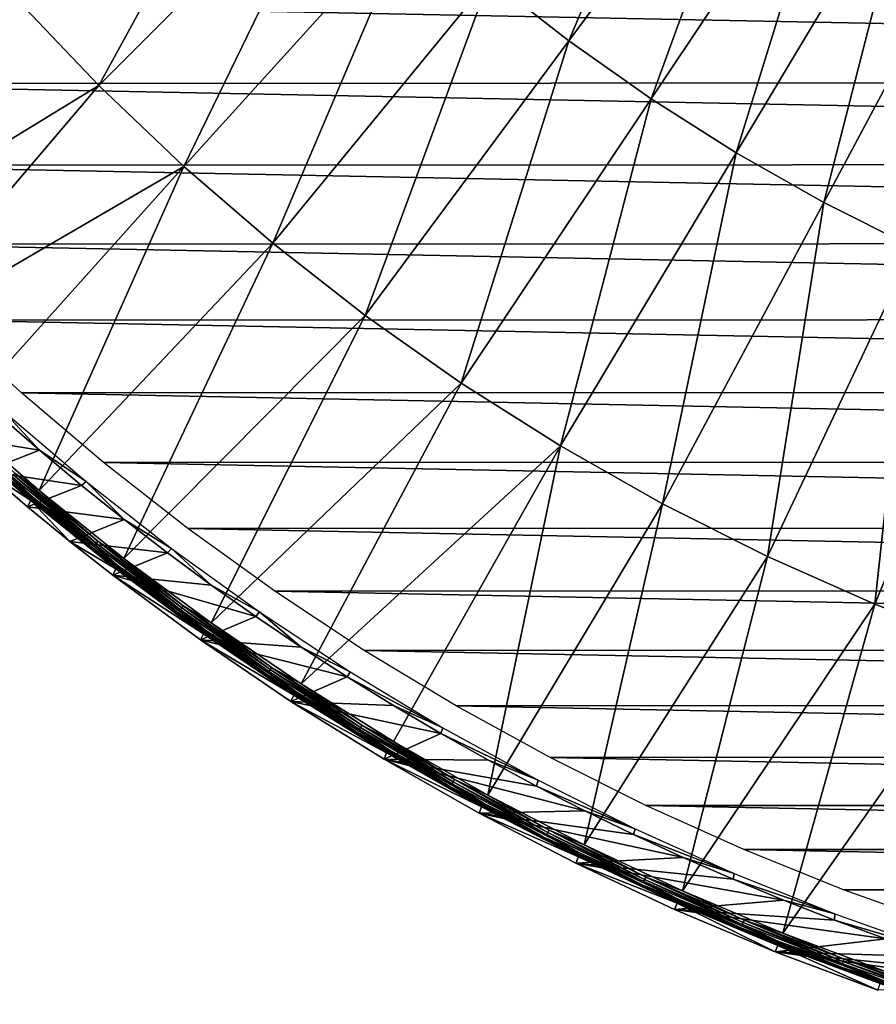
# Model space of a CAD drawing. Header units: millimetres. Extents: x -100 to 100, y -100 to 100.
# Tile 2 of 54: x -64 to -33, y -95 to -59. Entities that reach past the tile are written whole.
import ezdxf

# ---------------------------------------------------------------- set-up
doc = ezdxf.new("R2010")
doc.units = ezdxf.units.MM
doc.header["$LTSCALE"] = 65.185185
for name, color, linetype in [('21', 7, 'CONTINUOUS'), ('23', 7, 'CONTINUOUS'), ('25', 7, 'CONTINUOUS'), ('26', 7, 'CONTINUOUS'), ('28', 7, 'CONTINUOUS'), ('29', 7, 'CONTINUOUS'), ('5', 7, 'CONTINUOUS')]:
    doc.layers.add(name, color=color, linetype=linetype)

msp = doc.modelspace()

# ---------------------------------------------------------------- linework, layer by layer
at = {"layer": '21', "color": 251, "linetype": 'Continuous', "true_color": 0x4c4c4c}
for points in [[(-44.392, -59.855, -104.116), (-39.397, -48.005, -103.775), (-47.275, -57.605, -104.116), (-44.392, -59.855, -104.116)], [(-36.994, -49.88, -103.775), (-39.397, -48.005, -103.775), (-44.392, -59.855, -104.116), (-36.994, -49.88, -103.775)], [(-64.417, -58.384, -104.519), (-61.474, -61.474, -104.519), (-55.216, -50.045, -104.116), (-64.417, -58.384, -104.519)], [(-61.474, -61.474, -104.519), (-52.694, -52.694, -104.116), (-55.216, -50.045, -104.116), (-61.474, -61.474, -104.519)], [(-41.401, -61.962, -104.116), (-36.994, -49.88, -103.775), (-44.392, -59.855, -104.116), (-41.401, -61.962, -104.116)], [(-34.502, -51.635, -103.775), (-36.994, -49.88, -103.775), (-41.401, -61.962, -104.116), (-34.502, -51.635, -103.775)], [(-38.311, -63.918, -104.116), (-34.502, -51.635, -103.775), (-41.401, -61.962, -104.116), (-38.311, -63.918, -104.116)], [(-31.926, -53.266, -103.775), (-34.502, -51.635, -103.775), (-38.311, -63.918, -104.116), (-31.926, -53.266, -103.775)], [(-61.474, -61.474, -104.519), (-58.384, -64.417, -104.519), (-52.694, -52.694, -104.116), (-61.474, -61.474, -104.519)], [(-58.384, -64.417, -104.519), (-50.045, -55.216, -104.116), (-52.694, -52.694, -104.116), (-58.384, -64.417, -104.519)], [(-35.129, -65.721, -104.116), (-31.926, -53.266, -103.775), (-38.311, -63.918, -104.116), (-35.129, -65.721, -104.116)], [(-29.274, -54.768, -103.775), (-31.926, -53.266, -103.775), (-35.129, -65.721, -104.116), (-29.274, -54.768, -103.775)], [(-31.862, -67.366, -104.116), (-29.274, -54.768, -103.775), (-35.129, -65.721, -104.116), (-31.862, -67.366, -104.116)], [(-58.384, -64.417, -104.519), (-55.153, -67.204, -104.519), (-50.045, -55.216, -104.116), (-58.384, -64.417, -104.519)], [(-55.153, -67.204, -104.519), (-47.275, -57.605, -104.116), (-50.045, -55.216, -104.116), (-55.153, -67.204, -104.519)], [(-55.153, -67.204, -104.519), (-51.789, -69.829, -104.519), (-47.275, -57.605, -104.116), (-55.153, -67.204, -104.519)], [(-51.789, -69.829, -104.519), (-44.392, -59.855, -104.116), (-47.275, -57.605, -104.116), (-51.789, -69.829, -104.519)], [(-64.417, -58.384, -104.519), (-72.254, -68.068, -104.981), (-61.474, -61.474, -104.519), (-64.417, -58.384, -104.519)], [(-51.789, -69.829, -104.519), (-48.3, -72.286, -104.519), (-44.392, -59.855, -104.116), (-51.789, -69.829, -104.519)], [(-48.3, -72.286, -104.519), (-41.401, -61.962, -104.116), (-44.392, -59.855, -104.116), (-48.3, -72.286, -104.519)], [(-72.254, -68.068, -104.981), (-69.491, -70.886, -104.981), (-61.474, -61.474, -104.519), (-72.254, -68.068, -104.981)], [(-61.474, -61.474, -104.519), (-69.491, -70.886, -104.981), (-58.384, -64.417, -104.519), (-61.474, -61.474, -104.519)], [(-48.3, -72.286, -104.519), (-44.695, -74.569, -104.519), (-41.401, -61.962, -104.116), (-48.3, -72.286, -104.519)], [(-44.695, -74.569, -104.519), (-38.311, -63.918, -104.116), (-41.401, -61.962, -104.116), (-44.695, -74.569, -104.519)], [(-44.695, -74.569, -104.519), (-40.982, -76.672, -104.519), (-38.311, -63.918, -104.116), (-44.695, -74.569, -104.519)], [(-40.982, -76.672, -104.519), (-35.129, -65.721, -104.116), (-38.311, -63.918, -104.116), (-40.982, -76.672, -104.519)], [(-69.491, -70.886, -104.981), (-66.618, -73.593, -104.981), (-58.384, -64.417, -104.519), (-69.491, -70.886, -104.981)], [(-66.618, -73.593, -104.981), (-63.639, -76.183, -104.981), (-58.384, -64.417, -104.519), (-66.618, -73.593, -104.981)], [(-58.384, -64.417, -104.519), (-63.639, -76.183, -104.981), (-55.153, -67.204, -104.519), (-58.384, -64.417, -104.519)], [(-40.982, -76.672, -104.519), (-37.171, -78.591, -104.519), (-35.129, -65.721, -104.116), (-40.982, -76.672, -104.519)], [(-37.171, -78.591, -104.519), (-31.862, -67.366, -104.116), (-35.129, -65.721, -104.116), (-37.171, -78.591, -104.519)], [(-63.639, -76.183, -104.981), (-60.56, -78.653, -104.981), (-55.153, -67.204, -104.519), (-63.639, -76.183, -104.981)], [(-55.153, -67.204, -104.519), (-60.56, -78.653, -104.981), (-51.789, -69.829, -104.519), (-55.153, -67.204, -104.519)], [(-37.171, -78.591, -104.519), (-33.27, -80.32, -104.519), (-31.862, -67.366, -104.116), (-37.171, -78.591, -104.519)], [(-33.27, -80.32, -104.519), (-28.518, -68.848, -104.116), (-31.862, -67.366, -104.116), (-33.27, -80.32, -104.519)], [(-33.27, -80.32, -104.519), (-29.289, -81.856, -104.519), (-28.518, -68.848, -104.116), (-33.27, -80.32, -104.519)], [(-60.56, -78.653, -104.981), (-57.385, -80.999, -104.981), (-51.789, -69.829, -104.519), (-60.56, -78.653, -104.981)], [(-51.789, -69.829, -104.519), (-57.385, -80.999, -104.981), (-48.3, -72.286, -104.519), (-51.789, -69.829, -104.519)], [(-57.385, -80.999, -104.981), (-54.12, -83.216, -104.981), (-48.3, -72.286, -104.519), (-57.385, -80.999, -104.981)], [(-48.3, -72.286, -104.519), (-54.12, -83.216, -104.981), (-44.695, -74.569, -104.519), (-48.3, -72.286, -104.519)], [(-54.12, -83.216, -104.981), (-50.768, -85.302, -104.981), (-44.695, -74.569, -104.519), (-54.12, -83.216, -104.981)], [(-50.768, -85.302, -104.981), (-47.337, -87.253, -104.981), (-44.695, -74.569, -104.519), (-50.768, -85.302, -104.981)], [(-44.695, -74.569, -104.519), (-47.337, -87.253, -104.981), (-40.982, -76.672, -104.519), (-44.695, -74.569, -104.519)], [(-47.337, -87.253, -104.981), (-43.831, -89.066, -104.981), (-40.982, -76.672, -104.519), (-47.337, -87.253, -104.981)], [(-40.982, -76.672, -104.519), (-43.831, -89.066, -104.981), (-37.171, -78.591, -104.519), (-40.982, -76.672, -104.519)], [(-43.831, -89.066, -104.981), (-40.255, -90.738, -104.981), (-37.171, -78.591, -104.519), (-43.831, -89.066, -104.981)], [(-37.171, -78.591, -104.519), (-40.255, -90.738, -104.981), (-33.27, -80.32, -104.519), (-37.171, -78.591, -104.519)], [(-40.255, -90.738, -104.981), (-36.616, -92.267, -104.981), (-33.27, -80.32, -104.519), (-40.255, -90.738, -104.981)], [(-33.27, -80.32, -104.519), (-36.616, -92.267, -104.981), (-29.289, -81.856, -104.519), (-33.27, -80.32, -104.519)], [(-36.616, -92.267, -104.981), (-32.919, -93.649, -104.981), (-29.289, -81.856, -104.519), (-36.616, -92.267, -104.981)]]:
    msp.add_3dface(points, dxfattribs=at)
at = {"layer": '23', "color": 251, "linetype": 'Continuous', "true_color": 0x4c4c4c}
for points in [[(-63.947, -76.552, -105.472), (-66.94, -73.949, -105.472), (-65.582, -75.486, -120), (-63.947, -76.552, -105.472)], [(-64.064, -76.78, -120), (-63.947, -76.552, -105.472), (-65.582, -75.486, -120), (-64.064, -76.78, -120)], [(-62.524, -78.041, -120), (-63.947, -76.552, -105.472), (-64.064, -76.78, -120), (-62.524, -78.041, -120)], [(-60.853, -79.033, -105.472), (-63.947, -76.552, -105.472), (-62.524, -78.041, -120), (-60.853, -79.033, -105.472)], [(-60.965, -79.267, -120), (-60.853, -79.033, -105.472), (-62.524, -78.041, -120), (-60.965, -79.267, -120)], [(-57.663, -81.39, -105.472), (-60.853, -79.033, -105.472), (-60.965, -79.267, -120), (-57.663, -81.39, -105.472)], [(-57.779, -81.618, -120), (-57.663, -81.39, -105.472), (-60.965, -79.267, -120), (-57.779, -81.618, -120)], [(-54.381, -83.618, -105.472), (-57.663, -81.39, -105.472), (-57.779, -81.618, -120), (-54.381, -83.618, -105.472)], [(-54.489, -83.848, -120), (-54.381, -83.618, -105.472), (-57.779, -81.618, -120), (-54.489, -83.848, -120)], [(-51.014, -85.714, -105.472), (-54.381, -83.618, -105.472), (-54.489, -83.848, -120), (-51.014, -85.714, -105.472)], [(-51.109, -85.95, -120), (-51.014, -85.714, -105.472), (-54.489, -83.848, -120), (-51.109, -85.95, -120)], [(-47.566, -87.675, -105.472), (-51.014, -85.714, -105.472), (-51.109, -85.95, -120), (-47.566, -87.675, -105.472)], [(-47.654, -87.914, -120), (-47.566, -87.675, -105.472), (-51.109, -85.95, -120), (-47.654, -87.914, -120)], [(-44.043, -89.496, -105.472), (-47.566, -87.675, -105.472), (-47.654, -87.914, -120), (-44.043, -89.496, -105.472)], [(-44.14, -89.731, -120), (-44.043, -89.496, -105.472), (-47.654, -87.914, -120), (-44.14, -89.731, -120)], [(-40.45, -91.177, -105.472), (-44.043, -89.496, -105.472), (-44.14, -89.731, -120), (-40.45, -91.177, -105.472)], [(-40.552, -91.407, -120), (-40.45, -91.177, -105.472), (-44.14, -89.731, -120), (-40.552, -91.407, -120)], [(-36.888, -92.945, -120), (-40.45, -91.177, -105.472), (-40.552, -91.407, -120), (-36.888, -92.945, -120)], [(-36.793, -92.713, -105.472), (-40.45, -91.177, -105.472), (-36.888, -92.945, -120), (-36.793, -92.713, -105.472)], [(-33.164, -94.339, -120), (-36.793, -92.713, -105.472), (-36.888, -92.945, -120), (-33.164, -94.339, -120)], [(-33.078, -94.102, -105.472), (-36.793, -92.713, -105.472), (-33.164, -94.339, -120), (-33.078, -94.102, -105.472)]]:
    msp.add_3dface(points, dxfattribs=at)
at = {"layer": '25', "color": 251, "linetype": 'Continuous', "true_color": 0x4c4c4c}
for points in [[(-63.625, -74.729, -120), (-67.075, -74.161, -120), (-65.128, -73.422, -120), (-63.625, -74.729, -120)], [(-65.582, -75.486, -120), (-67.075, -74.161, -120), (-63.625, -74.729, -120), (-65.582, -75.486, -120)], [(-62.099, -76.005, -120), (-65.582, -75.486, -120), (-63.625, -74.729, -120), (-62.099, -76.005, -120)], [(-64.064, -76.78, -120), (-65.582, -75.486, -120), (-62.099, -76.005, -120), (-64.064, -76.78, -120)], [(-60.551, -77.246, -120), (-64.064, -76.78, -120), (-62.099, -76.005, -120), (-60.551, -77.246, -120)], [(-62.524, -78.041, -120), (-64.064, -76.78, -120), (-60.551, -77.246, -120), (-62.524, -78.041, -120)], [(-58.983, -78.45, -120), (-62.524, -78.041, -120), (-60.551, -77.246, -120), (-58.983, -78.45, -120)], [(-60.965, -79.267, -120), (-62.524, -78.041, -120), (-58.983, -78.45, -120), (-60.965, -79.267, -120)], [(-57.391, -79.622, -120), (-60.965, -79.267, -120), (-58.983, -78.45, -120), (-57.391, -79.622, -120)], [(-57.779, -81.618, -120), (-60.965, -79.267, -120), (-55.77, -80.764, -120), (-57.779, -81.618, -120)], [(-55.77, -80.764, -120), (-60.965, -79.267, -120), (-57.391, -79.622, -120), (-55.77, -80.764, -120)], [(-54.123, -81.876, -120), (-57.779, -81.618, -120), (-55.77, -80.764, -120), (-54.123, -81.876, -120)], [(-54.489, -83.848, -120), (-57.779, -81.618, -120), (-52.452, -82.955, -120), (-54.489, -83.848, -120)], [(-52.452, -82.955, -120), (-57.779, -81.618, -120), (-54.123, -81.876, -120), (-52.452, -82.955, -120)], [(-50.759, -84.002, -120), (-54.489, -83.848, -120), (-52.452, -82.955, -120), (-50.759, -84.002, -120)], [(-51.109, -85.95, -120), (-54.489, -83.848, -120), (-49.047, -85.013, -120), (-51.109, -85.95, -120)], [(-49.047, -85.013, -120), (-54.489, -83.848, -120), (-50.759, -84.002, -120), (-49.047, -85.013, -120)], [(-47.317, -85.989, -120), (-51.109, -85.95, -120), (-49.047, -85.013, -120), (-47.317, -85.989, -120)], [(-47.654, -87.914, -120), (-51.109, -85.95, -120), (-43.814, -87.828, -120), (-47.654, -87.914, -120)], [(-43.814, -87.828, -120), (-51.109, -85.95, -120), (-45.572, -86.928, -120), (-43.814, -87.828, -120)], [(-45.572, -86.928, -120), (-51.109, -85.95, -120), (-47.317, -85.989, -120), (-45.572, -86.928, -120)], [(-42.038, -88.691, -120), (-47.654, -87.914, -120), (-43.814, -87.828, -120), (-42.038, -88.691, -120)], [(-44.14, -89.731, -120), (-47.654, -87.914, -120), (-40.241, -89.52, -120), (-44.14, -89.731, -120)], [(-40.241, -89.52, -120), (-47.654, -87.914, -120), (-42.038, -88.691, -120), (-40.241, -89.52, -120)], [(-38.423, -90.314, -120), (-44.14, -89.731, -120), (-40.241, -89.52, -120), (-38.423, -90.314, -120)], [(-40.552, -91.407, -120), (-44.14, -89.731, -120), (-36.587, -91.073, -120), (-40.552, -91.407, -120)], [(-36.587, -91.073, -120), (-44.14, -89.731, -120), (-38.423, -90.314, -120), (-36.587, -91.073, -120)], [(-34.736, -91.795, -120), (-40.552, -91.407, -120), (-36.587, -91.073, -120), (-34.736, -91.795, -120)], [(-36.888, -92.945, -120), (-40.552, -91.407, -120), (-32.872, -92.479, -120), (-36.888, -92.945, -120)], [(-32.872, -92.479, -120), (-40.552, -91.407, -120), (-34.736, -91.795, -120), (-32.872, -92.479, -120)], [(-30.997, -93.125, -120), (-36.888, -92.945, -120), (-32.872, -92.479, -120), (-30.997, -93.125, -120)], [(-33.164, -94.339, -120), (-36.888, -92.945, -120), (-27.223, -94.299, -120), (-33.164, -94.339, -120)], [(-27.223, -94.299, -120), (-36.888, -92.945, -120), (-29.113, -93.732, -120), (-27.223, -94.299, -120)], [(-29.113, -93.732, -120), (-36.888, -92.945, -120), (-30.997, -93.125, -120), (-29.113, -93.732, -120)]]:
    msp.add_3dface(points, dxfattribs=at)
at = {"layer": '26', "color": 251, "linetype": 'Continuous', "true_color": 0x4c4c4c}
for points in [[(-63.625, -74.729, -120), (-65.128, -73.422, -120), (-64.942, -73.304, -107.583), (-63.625, -74.729, -120)], [(-61.937, -75.86, -107.583), (-63.625, -74.729, -120), (-64.942, -73.304, -107.583), (-61.937, -75.86, -107.583)], [(-62.099, -76.005, -120), (-63.625, -74.729, -120), (-61.937, -75.86, -107.583), (-62.099, -76.005, -120)], [(-60.551, -77.246, -120), (-62.099, -76.005, -120), (-61.937, -75.86, -107.583), (-60.551, -77.246, -120)], [(-58.833, -78.292, -107.583), (-60.551, -77.246, -120), (-61.937, -75.86, -107.583), (-58.833, -78.292, -107.583)], [(-58.983, -78.45, -120), (-60.551, -77.246, -120), (-58.833, -78.292, -107.583), (-58.983, -78.45, -120)], [(-57.391, -79.622, -120), (-58.983, -78.45, -120), (-58.833, -78.292, -107.583), (-57.391, -79.622, -120)], [(-55.632, -80.597, -107.583), (-57.391, -79.622, -120), (-58.833, -78.292, -107.583), (-55.632, -80.597, -107.583)], [(-55.77, -80.764, -120), (-57.391, -79.622, -120), (-55.632, -80.597, -107.583), (-55.77, -80.764, -120)], [(-54.123, -81.876, -120), (-55.77, -80.764, -120), (-55.632, -80.597, -107.583), (-54.123, -81.876, -120)], [(-52.342, -82.772, -107.583), (-54.123, -81.876, -120), (-55.632, -80.597, -107.583), (-52.342, -82.772, -107.583)], [(-52.452, -82.955, -120), (-54.123, -81.876, -120), (-52.342, -82.772, -107.583), (-52.452, -82.955, -120)], [(-48.967, -84.813, -107.583), (-52.452, -82.955, -120), (-52.342, -82.772, -107.583), (-48.967, -84.813, -107.583)], [(-50.759, -84.002, -120), (-52.452, -82.955, -120), (-48.967, -84.813, -107.583), (-50.759, -84.002, -120)], [(-49.047, -85.013, -120), (-50.759, -84.002, -120), (-48.967, -84.813, -107.583), (-49.047, -85.013, -120)], [(-45.512, -86.716, -107.583), (-49.047, -85.013, -120), (-48.967, -84.813, -107.583), (-45.512, -86.716, -107.583)], [(-47.317, -85.989, -120), (-49.047, -85.013, -120), (-45.512, -86.716, -107.583), (-47.317, -85.989, -120)], [(-45.572, -86.928, -120), (-47.317, -85.989, -120), (-45.512, -86.716, -107.583), (-45.572, -86.928, -120)], [(-41.983, -88.478, -107.583), (-45.572, -86.928, -120), (-45.512, -86.716, -107.583), (-41.983, -88.478, -107.583)], [(-43.814, -87.828, -120), (-45.572, -86.928, -120), (-41.983, -88.478, -107.583), (-43.814, -87.828, -120)], [(-42.038, -88.691, -120), (-43.814, -87.828, -120), (-41.983, -88.478, -107.583), (-42.038, -88.691, -120)], [(-38.387, -90.097, -107.583), (-42.038, -88.691, -120), (-41.983, -88.478, -107.583), (-38.387, -90.097, -107.583)], [(-40.241, -89.52, -120), (-42.038, -88.691, -120), (-38.387, -90.097, -107.583), (-40.241, -89.52, -120)], [(-38.423, -90.314, -120), (-40.241, -89.52, -120), (-38.387, -90.097, -107.583), (-38.423, -90.314, -120)], [(-34.728, -91.569, -107.583), (-38.423, -90.314, -120), (-38.387, -90.097, -107.583), (-34.728, -91.569, -107.583)], [(-36.587, -91.073, -120), (-38.423, -90.314, -120), (-34.728, -91.569, -107.583), (-36.587, -91.073, -120)], [(-34.736, -91.795, -120), (-36.587, -91.073, -120), (-34.728, -91.569, -107.583), (-34.736, -91.795, -120)], [(-31.012, -92.893, -107.583), (-34.736, -91.795, -120), (-34.728, -91.569, -107.583), (-31.012, -92.893, -107.583)], [(-32.872, -92.479, -120), (-34.736, -91.795, -120), (-31.012, -92.893, -107.583), (-32.872, -92.479, -120)]]:
    msp.add_3dface(points, dxfattribs=at)
at = {"layer": '28', "color": 251, "linetype": 'Continuous', "true_color": 0x4c4c4c}
for points in [[(-63.639, -76.183, -104.981), (-66.618, -73.593, -104.981), (-64.529, -75.554, -104.994), (-63.639, -76.183, -104.981)], [(-63.855, -76.442, -105.131), (-64.641, -75.685, -105.07), (-66.844, -73.843, -105.131), (-63.855, -76.442, -105.131)], [(-61.62, -78.164, -105.07), (-64.587, -75.622, -105.024), (-64.641, -75.685, -105.07), (-61.62, -78.164, -105.07)], [(-61.62, -78.164, -105.07), (-64.641, -75.685, -105.07), (-63.855, -76.442, -105.131), (-61.62, -78.164, -105.07)], [(-61.569, -78.1, -105.024), (-64.529, -75.554, -104.994), (-64.587, -75.622, -105.024), (-61.569, -78.1, -105.024)], [(-61.569, -78.1, -105.024), (-64.587, -75.622, -105.024), (-61.62, -78.164, -105.07), (-61.569, -78.1, -105.024)], [(-61.513, -78.029, -104.994), (-63.639, -76.183, -104.981), (-64.529, -75.554, -104.994), (-61.513, -78.029, -104.994)], [(-61.513, -78.029, -104.994), (-64.529, -75.554, -104.994), (-61.569, -78.1, -105.024), (-61.513, -78.029, -104.994)], [(-60.56, -78.653, -104.981), (-63.639, -76.183, -104.981), (-61.513, -78.029, -104.994), (-60.56, -78.653, -104.981)], [(-60.766, -78.921, -105.131), (-61.62, -78.164, -105.07), (-63.855, -76.442, -105.131), (-60.766, -78.921, -105.131)], [(-58.503, -80.523, -105.07), (-61.569, -78.1, -105.024), (-61.62, -78.164, -105.07), (-58.503, -80.523, -105.07)], [(-58.503, -80.523, -105.07), (-61.62, -78.164, -105.07), (-60.766, -78.921, -105.131), (-58.503, -80.523, -105.07)], [(-58.455, -80.456, -105.024), (-61.513, -78.029, -104.994), (-61.569, -78.1, -105.024), (-58.455, -80.456, -105.024)], [(-58.455, -80.456, -105.024), (-61.569, -78.1, -105.024), (-58.503, -80.523, -105.07), (-58.455, -80.456, -105.024)], [(-58.402, -80.384, -104.994), (-60.56, -78.653, -104.981), (-61.513, -78.029, -104.994), (-58.402, -80.384, -104.994)], [(-58.402, -80.384, -104.994), (-61.513, -78.029, -104.994), (-58.455, -80.456, -105.024), (-58.402, -80.384, -104.994)], [(-57.385, -80.999, -104.981), (-60.56, -78.653, -104.981), (-58.402, -80.384, -104.994), (-57.385, -80.999, -104.981)], [(-57.58, -81.274, -105.131), (-58.503, -80.523, -105.07), (-60.766, -78.921, -105.131), (-57.58, -81.274, -105.131)], [(-55.297, -82.758, -105.07), (-58.455, -80.456, -105.024), (-58.503, -80.523, -105.07), (-55.297, -82.758, -105.07)], [(-55.251, -82.689, -105.024), (-58.402, -80.384, -104.994), (-58.455, -80.456, -105.024), (-55.251, -82.689, -105.024)], [(-55.251, -82.689, -105.024), (-58.455, -80.456, -105.024), (-55.297, -82.758, -105.07), (-55.251, -82.689, -105.024)], [(-55.201, -82.615, -104.994), (-57.385, -80.999, -104.981), (-58.402, -80.384, -104.994), (-55.201, -82.615, -104.994)], [(-55.201, -82.615, -104.994), (-58.402, -80.384, -104.994), (-55.251, -82.689, -105.024), (-55.201, -82.615, -104.994)], [(-55.297, -82.758, -105.07), (-58.503, -80.523, -105.07), (-57.58, -81.274, -105.131), (-55.297, -82.758, -105.07)], [(-54.12, -83.216, -104.981), (-57.385, -80.999, -104.981), (-55.201, -82.615, -104.994), (-54.12, -83.216, -104.981)], [(-54.304, -83.499, -105.131), (-55.297, -82.758, -105.07), (-57.58, -81.274, -105.131), (-54.304, -83.499, -105.131)], [(-51.962, -84.795, -105.024), (-55.201, -82.615, -104.994), (-55.251, -82.689, -105.024), (-51.962, -84.795, -105.024)], [(-51.915, -84.718, -104.994), (-54.12, -83.216, -104.981), (-55.201, -82.615, -104.994), (-51.915, -84.718, -104.994)], [(-51.915, -84.718, -104.994), (-55.201, -82.615, -104.994), (-51.962, -84.795, -105.024), (-51.915, -84.718, -104.994)], [(-52.005, -84.865, -105.07), (-55.251, -82.689, -105.024), (-55.297, -82.758, -105.07), (-52.005, -84.865, -105.07)], [(-52.005, -84.865, -105.07), (-55.297, -82.758, -105.07), (-54.304, -83.499, -105.131), (-52.005, -84.865, -105.07)], [(-51.962, -84.795, -105.024), (-55.251, -82.689, -105.024), (-52.005, -84.865, -105.07), (-51.962, -84.795, -105.024)], [(-50.768, -85.302, -104.981), (-54.12, -83.216, -104.981), (-51.915, -84.718, -104.994), (-50.768, -85.302, -104.981)], [(-50.941, -85.592, -105.131), (-52.005, -84.865, -105.07), (-54.304, -83.499, -105.131), (-50.941, -85.592, -105.131)], [(-48.593, -86.769, -105.024), (-51.915, -84.718, -104.994), (-51.962, -84.795, -105.024), (-48.593, -86.769, -105.024)], [(-48.549, -86.691, -104.994), (-50.768, -85.302, -104.981), (-51.915, -84.718, -104.994), (-48.549, -86.691, -104.994)], [(-48.549, -86.691, -104.994), (-51.915, -84.718, -104.994), (-48.593, -86.769, -105.024), (-48.549, -86.691, -104.994)], [(-48.633, -86.841, -105.07), (-51.962, -84.795, -105.024), (-52.005, -84.865, -105.07), (-48.633, -86.841, -105.07)], [(-48.633, -86.841, -105.07), (-52.005, -84.865, -105.07), (-50.941, -85.592, -105.131), (-48.633, -86.841, -105.07)], [(-48.593, -86.769, -105.024), (-51.962, -84.795, -105.024), (-48.633, -86.841, -105.07), (-48.593, -86.769, -105.024)], [(-47.337, -87.253, -104.981), (-50.768, -85.302, -104.981), (-48.549, -86.691, -104.994), (-47.337, -87.253, -104.981)], [(-47.498, -87.549, -105.131), (-48.633, -86.841, -105.07), (-50.941, -85.592, -105.131), (-47.498, -87.549, -105.131)], [(-45.187, -88.684, -105.07), (-48.593, -86.769, -105.024), (-48.633, -86.841, -105.07), (-45.187, -88.684, -105.07)], [(-45.187, -88.684, -105.07), (-48.633, -86.841, -105.07), (-47.498, -87.549, -105.131), (-45.187, -88.684, -105.07)], [(-45.149, -88.61, -105.024), (-48.549, -86.691, -104.994), (-48.593, -86.769, -105.024), (-45.149, -88.61, -105.024)], [(-45.149, -88.61, -105.024), (-48.593, -86.769, -105.024), (-45.187, -88.684, -105.07), (-45.149, -88.61, -105.024)], [(-45.109, -88.53, -104.994), (-47.337, -87.253, -104.981), (-48.549, -86.691, -104.994), (-45.109, -88.53, -104.994)], [(-45.109, -88.53, -104.994), (-48.549, -86.691, -104.994), (-45.149, -88.61, -105.024), (-45.109, -88.53, -104.994)], [(-43.831, -89.066, -104.981), (-47.337, -87.253, -104.981), (-45.109, -88.53, -104.994), (-43.831, -89.066, -104.981)], [(-43.98, -89.369, -105.131), (-45.187, -88.684, -105.07), (-47.498, -87.549, -105.131), (-43.98, -89.369, -105.131)], [(-41.67, -90.389, -105.07), (-45.149, -88.61, -105.024), (-45.187, -88.684, -105.07), (-41.67, -90.389, -105.07)], [(-41.67, -90.389, -105.07), (-45.187, -88.684, -105.07), (-43.98, -89.369, -105.131), (-41.67, -90.389, -105.07)], [(-41.636, -90.315, -105.024), (-45.109, -88.53, -104.994), (-45.149, -88.61, -105.024), (-41.636, -90.315, -105.024)], [(-41.636, -90.315, -105.024), (-45.149, -88.61, -105.024), (-41.67, -90.389, -105.07), (-41.636, -90.315, -105.024)], [(-41.598, -90.233, -104.994), (-43.831, -89.066, -104.981), (-45.109, -88.53, -104.994), (-41.598, -90.233, -104.994)], [(-41.598, -90.233, -104.994), (-45.109, -88.53, -104.994), (-41.636, -90.315, -105.024), (-41.598, -90.233, -104.994)], [(-40.255, -90.738, -104.981), (-43.831, -89.066, -104.981), (-41.598, -90.233, -104.994), (-40.255, -90.738, -104.981)], [(-40.392, -91.046, -105.131), (-41.67, -90.389, -105.07), (-43.98, -89.369, -105.131), (-40.392, -91.046, -105.131)], [(-38.089, -91.956, -105.07), (-41.636, -90.315, -105.024), (-41.67, -90.389, -105.07), (-38.089, -91.956, -105.07)], [(-38.089, -91.956, -105.07), (-41.67, -90.389, -105.07), (-40.392, -91.046, -105.131), (-38.089, -91.956, -105.07)], [(-38.058, -91.88, -105.024), (-41.598, -90.233, -104.994), (-41.636, -90.315, -105.024), (-38.058, -91.88, -105.024)], [(-38.058, -91.88, -105.024), (-41.636, -90.315, -105.024), (-38.089, -91.956, -105.07), (-38.058, -91.88, -105.024)], [(-38.023, -91.797, -104.994), (-40.255, -90.738, -104.981), (-41.598, -90.233, -104.994), (-38.023, -91.797, -104.994)], [(-38.023, -91.797, -104.994), (-41.598, -90.233, -104.994), (-38.058, -91.88, -105.024), (-38.023, -91.797, -104.994)], [(-36.616, -92.267, -104.981), (-40.255, -90.738, -104.981), (-38.023, -91.797, -104.994), (-36.616, -92.267, -104.981)], [(-36.74, -92.58, -105.131), (-38.089, -91.956, -105.07), (-40.392, -91.046, -105.131), (-36.74, -92.58, -105.131)], [(-34.45, -93.38, -105.07), (-38.058, -91.88, -105.024), (-38.089, -91.956, -105.07), (-34.45, -93.38, -105.07)], [(-34.421, -93.303, -105.024), (-38.023, -91.797, -104.994), (-38.058, -91.88, -105.024), (-34.421, -93.303, -105.024)], [(-34.421, -93.303, -105.024), (-38.058, -91.88, -105.024), (-34.45, -93.38, -105.07), (-34.421, -93.303, -105.024)], [(-34.39, -93.219, -104.994), (-36.616, -92.267, -104.981), (-38.023, -91.797, -104.994), (-34.39, -93.219, -104.994)], [(-34.39, -93.219, -104.994), (-38.023, -91.797, -104.994), (-34.421, -93.303, -105.024), (-34.39, -93.219, -104.994)], [(-34.45, -93.38, -105.07), (-38.089, -91.956, -105.07), (-36.74, -92.58, -105.131), (-34.45, -93.38, -105.07)], [(-32.919, -93.649, -104.981), (-36.616, -92.267, -104.981), (-34.39, -93.219, -104.994), (-32.919, -93.649, -104.981)], [(-33.031, -93.968, -105.131), (-34.45, -93.38, -105.07), (-36.74, -92.58, -105.131), (-33.031, -93.968, -105.131)], [(-30.757, -94.661, -105.07), (-34.421, -93.303, -105.024), (-34.45, -93.38, -105.07), (-30.757, -94.661, -105.07)], [(-30.732, -94.582, -105.024), (-34.39, -93.219, -104.994), (-34.421, -93.303, -105.024), (-30.732, -94.582, -105.024)], [(-30.732, -94.582, -105.024), (-34.421, -93.303, -105.024), (-30.757, -94.661, -105.07), (-30.732, -94.582, -105.024)], [(-30.704, -94.497, -104.994), (-32.919, -93.649, -104.981), (-34.39, -93.219, -104.994), (-30.704, -94.497, -104.994)], [(-30.704, -94.497, -104.994), (-34.39, -93.219, -104.994), (-30.732, -94.582, -105.024), (-30.704, -94.497, -104.994)], [(-30.757, -94.661, -105.07), (-34.45, -93.38, -105.07), (-33.031, -93.968, -105.131), (-30.757, -94.661, -105.07)]]:
    msp.add_3dface(points, dxfattribs=at)
at = {"layer": '29', "color": 251, "linetype": 'Continuous', "true_color": 0x4c4c4c}
for points in [[(-66.94, -73.949, -105.472), (-63.947, -76.552, -105.472), (-64.773, -75.84, -105.378), (-66.94, -73.949, -105.472)], [(-63.855, -76.442, -105.131), (-66.844, -73.843, -105.131), (-64.726, -75.785, -105.205), (-63.855, -76.442, -105.131)], [(-64.773, -75.84, -105.378), (-61.746, -78.324, -105.378), (-64.755, -75.818, -105.288), (-64.773, -75.84, -105.378)], [(-61.729, -78.302, -105.288), (-64.726, -75.785, -105.205), (-64.755, -75.818, -105.288), (-61.729, -78.302, -105.288)], [(-61.746, -78.324, -105.378), (-61.729, -78.302, -105.288), (-64.755, -75.818, -105.288), (-61.746, -78.324, -105.378)], [(-61.701, -78.267, -105.205), (-63.855, -76.442, -105.131), (-64.726, -75.785, -105.205), (-61.701, -78.267, -105.205)], [(-61.701, -78.267, -105.205), (-64.726, -75.785, -105.205), (-61.729, -78.302, -105.288), (-61.701, -78.267, -105.205)], [(-64.773, -75.84, -105.378), (-63.947, -76.552, -105.472), (-61.746, -78.324, -105.378), (-64.773, -75.84, -105.378)], [(-60.766, -78.921, -105.131), (-63.855, -76.442, -105.131), (-61.701, -78.267, -105.205), (-60.766, -78.921, -105.131)], [(-63.947, -76.552, -105.472), (-60.853, -79.033, -105.472), (-61.746, -78.324, -105.378), (-63.947, -76.552, -105.472)], [(-61.746, -78.324, -105.378), (-58.623, -80.688, -105.378), (-61.729, -78.302, -105.288), (-61.746, -78.324, -105.378)], [(-61.746, -78.324, -105.378), (-60.853, -79.033, -105.472), (-58.623, -80.688, -105.378), (-61.746, -78.324, -105.378)], [(-58.607, -80.665, -105.288), (-61.701, -78.267, -105.205), (-61.729, -78.302, -105.288), (-58.607, -80.665, -105.288)], [(-58.623, -80.688, -105.378), (-58.607, -80.665, -105.288), (-61.729, -78.302, -105.288), (-58.623, -80.688, -105.378)], [(-58.581, -80.629, -105.205), (-60.766, -78.921, -105.131), (-61.701, -78.267, -105.205), (-58.581, -80.629, -105.205)], [(-58.581, -80.629, -105.205), (-61.701, -78.267, -105.205), (-58.607, -80.665, -105.288), (-58.581, -80.629, -105.205)], [(-60.853, -79.033, -105.472), (-57.663, -81.39, -105.472), (-58.623, -80.688, -105.378), (-60.853, -79.033, -105.472)], [(-57.58, -81.274, -105.131), (-60.766, -78.921, -105.131), (-58.581, -80.629, -105.205), (-57.58, -81.274, -105.131)], [(-58.623, -80.688, -105.378), (-55.41, -82.927, -105.378), (-58.607, -80.665, -105.288), (-58.623, -80.688, -105.378)], [(-58.623, -80.688, -105.378), (-57.663, -81.39, -105.472), (-55.41, -82.927, -105.378), (-58.623, -80.688, -105.378)], [(-55.395, -82.904, -105.288), (-58.581, -80.629, -105.205), (-58.607, -80.665, -105.288), (-55.395, -82.904, -105.288)], [(-55.41, -82.927, -105.378), (-55.395, -82.904, -105.288), (-58.607, -80.665, -105.288), (-55.41, -82.927, -105.378)], [(-55.37, -82.867, -105.205), (-57.58, -81.274, -105.131), (-58.581, -80.629, -105.205), (-55.37, -82.867, -105.205)], [(-55.37, -82.867, -105.205), (-58.581, -80.629, -105.205), (-55.395, -82.904, -105.288), (-55.37, -82.867, -105.205)], [(-57.663, -81.39, -105.472), (-54.381, -83.618, -105.472), (-55.41, -82.927, -105.378), (-57.663, -81.39, -105.472)], [(-54.304, -83.499, -105.131), (-57.58, -81.274, -105.131), (-55.37, -82.867, -105.205), (-54.304, -83.499, -105.131)], [(-55.41, -82.927, -105.378), (-52.112, -85.039, -105.378), (-55.395, -82.904, -105.288), (-55.41, -82.927, -105.378)], [(-55.41, -82.927, -105.378), (-54.381, -83.618, -105.472), (-52.112, -85.039, -105.378), (-55.41, -82.927, -105.378)], [(-52.097, -85.015, -105.288), (-55.37, -82.867, -105.205), (-55.395, -82.904, -105.288), (-52.097, -85.015, -105.288)], [(-52.112, -85.039, -105.378), (-52.097, -85.015, -105.288), (-55.395, -82.904, -105.288), (-52.112, -85.039, -105.378)], [(-52.074, -84.977, -105.205), (-54.304, -83.499, -105.131), (-55.37, -82.867, -105.205), (-52.074, -84.977, -105.205)], [(-52.074, -84.977, -105.205), (-55.37, -82.867, -105.205), (-52.097, -85.015, -105.288), (-52.074, -84.977, -105.205)], [(-54.381, -83.618, -105.472), (-51.014, -85.714, -105.472), (-52.112, -85.039, -105.378), (-54.381, -83.618, -105.472)], [(-50.941, -85.592, -105.131), (-54.304, -83.499, -105.131), (-52.074, -84.977, -105.205), (-50.941, -85.592, -105.131)], [(-52.112, -85.039, -105.378), (-48.733, -87.019, -105.378), (-52.097, -85.015, -105.288), (-52.112, -85.039, -105.378)], [(-52.112, -85.039, -105.378), (-51.014, -85.714, -105.472), (-48.733, -87.019, -105.378), (-52.112, -85.039, -105.378)], [(-48.719, -86.995, -105.288), (-52.074, -84.977, -105.205), (-52.097, -85.015, -105.288), (-48.719, -86.995, -105.288)], [(-48.733, -87.019, -105.378), (-48.719, -86.995, -105.288), (-52.097, -85.015, -105.288), (-48.733, -87.019, -105.378)], [(-48.698, -86.956, -105.205), (-50.941, -85.592, -105.131), (-52.074, -84.977, -105.205), (-48.698, -86.956, -105.205)], [(-48.698, -86.956, -105.205), (-52.074, -84.977, -105.205), (-48.719, -86.995, -105.288), (-48.698, -86.956, -105.205)], [(-51.014, -85.714, -105.472), (-47.566, -87.675, -105.472), (-48.733, -87.019, -105.378), (-51.014, -85.714, -105.472)], [(-47.498, -87.549, -105.131), (-50.941, -85.592, -105.131), (-48.698, -86.956, -105.205), (-47.498, -87.549, -105.131)], [(-48.733, -87.019, -105.378), (-45.279, -88.865, -105.378), (-48.719, -86.995, -105.288), (-48.733, -87.019, -105.378)], [(-48.733, -87.019, -105.378), (-47.566, -87.675, -105.472), (-45.279, -88.865, -105.378), (-48.733, -87.019, -105.378)], [(-45.266, -88.84, -105.288), (-48.698, -86.956, -105.205), (-48.719, -86.995, -105.288), (-45.266, -88.84, -105.288)], [(-45.279, -88.865, -105.378), (-45.266, -88.84, -105.288), (-48.719, -86.995, -105.288), (-45.279, -88.865, -105.378)], [(-45.246, -88.801, -105.205), (-47.498, -87.549, -105.131), (-48.698, -86.956, -105.205), (-45.246, -88.801, -105.205)], [(-45.246, -88.801, -105.205), (-48.698, -86.956, -105.205), (-45.266, -88.84, -105.288), (-45.246, -88.801, -105.205)], [(-43.98, -89.369, -105.131), (-47.498, -87.549, -105.131), (-45.246, -88.801, -105.205), (-43.98, -89.369, -105.131)], [(-47.566, -87.675, -105.472), (-44.043, -89.496, -105.472), (-45.279, -88.865, -105.378), (-47.566, -87.675, -105.472)], [(-45.279, -88.865, -105.378), (-41.755, -90.574, -105.378), (-45.266, -88.84, -105.288), (-45.279, -88.865, -105.378)], [(-45.279, -88.865, -105.378), (-44.043, -89.496, -105.472), (-41.755, -90.574, -105.378), (-45.279, -88.865, -105.378)], [(-41.744, -90.549, -105.288), (-45.246, -88.801, -105.205), (-45.266, -88.84, -105.288), (-41.744, -90.549, -105.288)], [(-41.755, -90.574, -105.378), (-41.744, -90.549, -105.288), (-45.266, -88.84, -105.288), (-41.755, -90.574, -105.378)], [(-41.725, -90.509, -105.205), (-43.98, -89.369, -105.131), (-45.246, -88.801, -105.205), (-41.725, -90.509, -105.205)], [(-41.725, -90.509, -105.205), (-45.246, -88.801, -105.205), (-41.744, -90.549, -105.288), (-41.725, -90.509, -105.205)], [(-40.392, -91.046, -105.131), (-43.98, -89.369, -105.131), (-41.725, -90.509, -105.205), (-40.392, -91.046, -105.131)], [(-44.043, -89.496, -105.472), (-40.45, -91.177, -105.472), (-41.755, -90.574, -105.378), (-44.043, -89.496, -105.472)], [(-41.755, -90.574, -105.378), (-38.167, -92.144, -105.378), (-41.744, -90.549, -105.288), (-41.755, -90.574, -105.378)], [(-41.755, -90.574, -105.378), (-40.45, -91.177, -105.472), (-38.167, -92.144, -105.378), (-41.755, -90.574, -105.378)], [(-38.157, -92.118, -105.288), (-41.725, -90.509, -105.205), (-41.744, -90.549, -105.288), (-38.157, -92.118, -105.288)], [(-38.167, -92.144, -105.378), (-38.157, -92.118, -105.288), (-41.744, -90.549, -105.288), (-38.167, -92.144, -105.378)], [(-38.14, -92.077, -105.205), (-40.392, -91.046, -105.131), (-41.725, -90.509, -105.205), (-38.14, -92.077, -105.205)], [(-38.14, -92.077, -105.205), (-41.725, -90.509, -105.205), (-38.157, -92.118, -105.288), (-38.14, -92.077, -105.205)], [(-40.45, -91.177, -105.472), (-36.793, -92.713, -105.472), (-38.167, -92.144, -105.378), (-40.45, -91.177, -105.472)], [(-36.74, -92.58, -105.131), (-40.392, -91.046, -105.131), (-38.14, -92.077, -105.205), (-36.74, -92.58, -105.131)], [(-38.167, -92.144, -105.378), (-34.52, -93.571, -105.378), (-38.157, -92.118, -105.288), (-38.167, -92.144, -105.378)], [(-38.167, -92.144, -105.378), (-36.793, -92.713, -105.472), (-34.52, -93.571, -105.378), (-38.167, -92.144, -105.378)], [(-34.511, -93.545, -105.288), (-38.14, -92.077, -105.205), (-38.157, -92.118, -105.288), (-34.511, -93.545, -105.288)], [(-34.52, -93.571, -105.378), (-34.511, -93.545, -105.288), (-38.157, -92.118, -105.288), (-34.52, -93.571, -105.378)], [(-34.495, -93.503, -105.205), (-36.74, -92.58, -105.131), (-38.14, -92.077, -105.205), (-34.495, -93.503, -105.205)], [(-34.495, -93.503, -105.205), (-38.14, -92.077, -105.205), (-34.511, -93.545, -105.288), (-34.495, -93.503, -105.205)], [(-33.031, -93.968, -105.131), (-36.74, -92.58, -105.131), (-34.495, -93.503, -105.205), (-33.031, -93.968, -105.131)], [(-36.793, -92.713, -105.472), (-33.078, -94.102, -105.472), (-34.52, -93.571, -105.378), (-36.793, -92.713, -105.472)], [(-34.52, -93.571, -105.378), (-30.82, -94.854, -105.378), (-34.511, -93.545, -105.288), (-34.52, -93.571, -105.378)], [(-34.52, -93.571, -105.378), (-33.078, -94.102, -105.472), (-30.82, -94.854, -105.378), (-34.52, -93.571, -105.378)], [(-30.811, -94.828, -105.288), (-34.495, -93.503, -105.205), (-34.511, -93.545, -105.288), (-30.811, -94.828, -105.288)], [(-30.82, -94.854, -105.378), (-30.811, -94.828, -105.288), (-34.511, -93.545, -105.288), (-30.82, -94.854, -105.378)], [(-30.798, -94.785, -105.205), (-33.031, -93.968, -105.131), (-34.495, -93.503, -105.205), (-30.798, -94.785, -105.205)], [(-30.798, -94.785, -105.205), (-34.495, -93.503, -105.205), (-30.811, -94.828, -105.288), (-30.798, -94.785, -105.205)]]:
    msp.add_3dface(points, dxfattribs=at)
at = {"layer": '5', "linetype": 'Continuous'}
for points in [[(75.142, -61.34, -120), (-77.497, -58.336, -120), (77.55, -58.266, -120), (75.142, -61.34, -120)], [(-75.089, -61.406, -120), (-77.497, -58.336, -120), (75.142, -61.34, -120), (-75.089, -61.406, -120)], [(72.612, -64.315, -120), (-75.089, -61.406, -120), (75.142, -61.34, -120), (72.612, -64.315, -120)], [(-72.559, -64.375, -120), (-75.089, -61.406, -120), (72.612, -64.315, -120), (-72.559, -64.375, -120)], [(69.958, -67.192, -120), (-72.559, -64.375, -120), (72.612, -64.315, -120), (69.958, -67.192, -120)], [(-69.907, -67.245, -120), (-72.559, -64.375, -120), (69.958, -67.192, -120), (-69.907, -67.245, -120)], [(67.194, -69.957, -120), (-69.907, -67.245, -120), (69.958, -67.192, -120), (67.194, -69.957, -120)], [(-67.146, -70.003, -120), (-69.907, -67.245, -120), (67.194, -69.957, -120), (-67.146, -70.003, -120)], [(64.327, -72.601, -120), (-67.146, -70.003, -120), (67.194, -69.957, -120), (64.327, -72.601, -120)], [(-64.282, -72.641, -120), (-67.146, -70.003, -120), (64.327, -72.601, -120), (-64.282, -72.641, -120)], [(61.349, -75.134, -120), (-64.282, -72.641, -120), (64.327, -72.601, -120), (61.349, -75.134, -120)], [(-61.307, -75.169, -120), (-64.282, -72.641, -120), (61.349, -75.134, -120), (-61.307, -75.169, -120)], [(58.271, -77.546, -120), (-61.307, -75.169, -120), (61.349, -75.134, -120), (58.271, -77.546, -120)], [(-58.233, -77.574, -120), (-61.307, -75.169, -120), (58.271, -77.546, -120), (-58.233, -77.574, -120)], [(55.109, -79.825, -120), (-58.233, -77.574, -120), (58.271, -77.546, -120), (55.109, -79.825, -120)], [(-55.075, -79.848, -120), (-58.233, -77.574, -120), (55.109, -79.825, -120), (-55.075, -79.848, -120)], [(51.853, -81.977, -120), (-55.075, -79.848, -120), (55.109, -79.825, -120), (51.853, -81.977, -120)], [(-51.824, -81.995, -120), (-55.075, -79.848, -120), (51.853, -81.977, -120), (-51.824, -81.995, -120)], [(48.509, -83.999, -120), (-51.824, -81.995, -120), (51.853, -81.977, -120), (48.509, -83.999, -120)], [(-48.485, -84.013, -120), (-51.824, -81.995, -120), (48.509, -83.999, -120), (-48.485, -84.013, -120)], [(45.091, -85.882, -120), (-48.485, -84.013, -120), (48.509, -83.999, -120), (45.091, -85.882, -120)], [(-45.073, -85.892, -120), (-48.485, -84.013, -120), (45.091, -85.882, -120), (-45.073, -85.892, -120)], [(41.601, -87.626, -120), (-45.073, -85.892, -120), (45.091, -85.882, -120), (41.601, -87.626, -120)], [(-41.589, -87.631, -120), (-45.073, -85.892, -120), (41.601, -87.626, -120), (-41.589, -87.631, -120)], [(38.032, -89.232, -120), (-41.589, -87.631, -120), (41.601, -87.626, -120), (38.032, -89.232, -120)], [(-38.028, -89.234, -120), (-41.589, -87.631, -120), (38.032, -89.232, -120), (-38.028, -89.234, -120)], [(34.403, -90.694, -120), (-38.028, -89.234, -120), (38.032, -89.232, -120), (34.403, -90.694, -120)], [(-34.407, -90.692, -120), (-38.028, -89.234, -120), (34.403, -90.694, -120), (-34.407, -90.692, -120)], [(-30.738, -92.001, -120), (-34.407, -90.692, -120), (34.403, -90.694, -120), (-30.738, -92.001, -120)]]:
    msp.add_3dface(points, dxfattribs=at)

doc.saveas('drawing.dxf')
